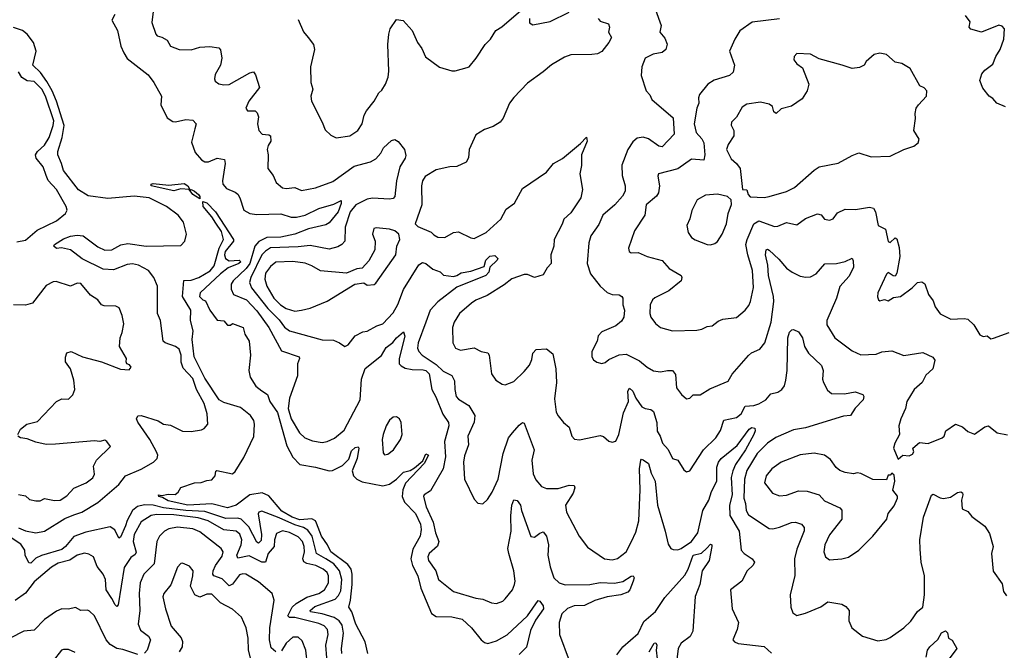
# Model space of a CAD drawing. Extents: x 1921360 to 2014538, y 768294 to 907744.
# Tile 60 of 256: x 1962741 to 1968447, y 794234 to 797888. Entities that reach past the tile are written whole.
import ezdxf

# ---------------------------------------------------------------- set-up
doc = ezdxf.new("R2010")
doc.units = 0

msp = doc.modelspace()

# ---------------------------------------------------------------- linework, layer by layer
at = {"layer": '0CON10XD'}
for points in [[(1963515.5, 797935), (1963507.7, 797872.3), (1963529.4, 797805), (1963538.8, 797795), (1963565, 797787.5), (1963595, 797769.2), (1963615.8, 797735), (1963665, 797714.4), (1963735, 797713.1), (1963785, 797728), (1963842.9, 797732.9), (1963894.5, 797724.5), (1963905, 797712.5), (1963912.9, 797665), (1963904.3, 797625), (1963875, 797571.2), (1963870, 797545), (1963875, 797531.2), (1963895.7, 797515.7), (1963925, 797510), (1963955, 797512.7), (1964075, 797580.8), (1964095.7, 797585.7), (1964107.6, 797567.6), (1964130, 797495), (1964070, 797415), (1964051.2, 797375), (1964060.5, 797360.5), (1964105, 797360), (1964117.4, 797347.4), (1964124.4, 797325), (1964119.4, 797285), (1964127.1, 797245), (1964146.7, 797225), (1964185, 797220.8), (1964194.4, 797214.4), (1964196.5, 797185), (1964180.5, 797159.5), (1964175.6, 797135), (1964181.4, 797105), (1964178.6, 797025), (1964209.2, 796985), (1964228, 796945), (1964265, 796914.2), (1964285, 796910.6), (1964336.5, 796916.5), (1964375, 796898.5), (1964455, 796913.6), (1964555, 796949.6), (1964680.1, 797039.9), (1964775, 797065.3), (1964805, 797082.1), (1964834.5, 797115.5), (1964849.1, 797145), (1964895, 797187.1), (1964915, 797193.7), (1964935, 797181.5), (1964970.6, 797135), (1964978.8, 797101.2), (1964975.4, 797085), (1964944.7, 797035), (1964925.4, 796955), (1964915, 796862.9), (1964905, 796852.5), (1964885, 796847.7), (1964785, 796853), (1964755, 796847.8), (1964690, 796815), (1964656.1, 796773.9), (1964626.9, 796685), (1964624.6, 796605), (1964608.9, 796585), (1964585, 796571.2), (1964535, 796558), (1964425, 796579.5), (1964355, 796571.2), (1964194.6, 796565.4), (1964165, 796547.2), (1964144.8, 796525), (1964079.8, 796395), (1964073.7, 796365), (1964084.2, 796335), (1964179.6, 796215), (1964245, 796149.2), (1964275.6, 796105.6), (1964305, 796084.7), (1964495, 796032.2), (1964560.6, 796030.6), (1964595, 796016.2), (1964625, 795993.8), (1964645, 796004), (1964685, 796056), (1964729.5, 796079.5), (1964755, 796084.3), (1964810, 796115), (1964845, 796126.7), (1964905, 796189.4), (1964932.5, 796237.5), (1964965.2, 796325), (1965055, 796466.9), (1965075, 796480.5), (1965095.8, 796475), (1965135, 796443.1), (1965177.3, 796427.3), (1965197.9, 796407.9), (1965255, 796400.8), (1965275, 796405.5), (1965298.9, 796421.1), (1965355, 796431.2), (1965432.2, 796457.8), (1965442.2, 796495), (1965465, 796518.2), (1965495, 796520.8), (1965511.2, 796505), (1965508.8, 796495), (1965465.8, 796455), (1965460.4, 796425), (1965442.2, 796405), (1965275, 796338), (1965165, 796252.5), (1965120, 796205), (1965094.2, 796135), (1965050.3, 796015), (1965047.3, 795985), (1965053.8, 795965), (1965073.3, 795945), (1965155, 795891), (1965195, 795851.9), (1965246, 795826), (1965261.5, 795795), (1965262.1, 795745), (1965270, 795705), (1965285, 795688.6), (1965343.6, 795653.6), (1965379.6, 795595), (1965374.1, 795555.9), (1965338.6, 795475), (1965342.2, 795425), (1965318.5, 795361.5), (1965313.2, 795325), (1965318.6, 795225), (1965375, 795110), (1965396.4, 795086.4), (1965425, 795082.5), (1965452.3, 795107.7), (1965480.2, 795149.8), (1965515, 795226), (1965543.2, 795375), (1965574.8, 795465), (1965597.5, 795495), (1965635, 795539.5), (1965655, 795553.3), (1965665, 795550), (1965721.8, 795395), (1965709.2, 795335), (1965717.2, 795257.2), (1965732.8, 795222.8), (1965765, 795184.3), (1965795, 795172.7), (1965862.6, 795172.6), (1965925, 795191.1), (1965955, 795190), (1965958.6, 795175), (1965948.2, 795145), (1965904.4, 795075), (1965909.4, 795035), (1965984, 794895), (1966032.1, 794832.1), (1966130, 794765), (1966175, 794758.5), (1966205, 794766.9), (1966255, 794805.8), (1966286.9, 794865), (1966311.1, 794918.9), (1966329.8, 794985), (1966337.4, 795165), (1966333.3, 795286.7), (1966340, 795335), (1966345, 795341.2), (1966355, 795338.1), (1966386, 795316), (1966400.9, 795260.8), (1966423.4, 795215), (1966437.1, 795075), (1966482.7, 794925), (1966499.4, 794849.4), (1966514, 794825), (1966528.7, 794818.7), (1966555, 794816.5), (1966575, 794823.9), (1966633.6, 794865), (1966670.4, 794915), (1966700.9, 795045), (1966734.2, 795105), (1966750.2, 795155), (1966781.1, 795215), (1966780.3, 795295), (1966790.7, 795325), (1966806.1, 795345), (1966899.2, 795420.8), (1966968, 795515), (1966985, 795525.5), (1967000.9, 795520.9), (1967003.6, 795505), (1966995.3, 795485)], [(1964355, 797890), (1964385, 797817.5), (1964413.9, 797783.9), (1964443.3, 797745), (1964450, 797715), (1964426.9, 797615), (1964427.8, 797525), (1964439.2, 797485), (1964429.1, 797445), (1964431.5, 797415), (1964494.2, 797295), (1964510.6, 797250.6), (1964545, 797218), (1964575, 797204.4), (1964655, 797215.6), (1964700.8, 797245), (1964725, 797284), (1964737.7, 797335), (1964750.3, 797359.7), (1964795.6, 797415), (1964822.9, 797465), (1964840.6, 797479.4), (1964861.2, 797515), (1964877.5, 797555), (1964881.2, 797588.8), (1964873.8, 797745), (1964879.5, 797805), (1964887.7, 797835), (1964925, 797890), (1964963.3, 797883.3), (1965015.2, 797825.2), (1965046.9, 797755), (1965071.2, 797721.2), (1965093.5, 797673.5), (1965173.6, 797613.6), (1965245, 797592), (1965265, 797591.9), (1965335, 797610), (1965345.7, 797615), (1965386.9, 797665), (1965437.8, 797745), (1965469.4, 797775), (1965501.4, 797825), (1965535, 797845.8), (1965645, 797941.2)], [(1965696.2, 797895), (1965695, 797870), (1965715, 797858.8), (1965815, 797877.9), (1965925, 797930.6)], [(1966426.2, 797945), (1966458.9, 797855), (1966451.4, 797815), (1966480.2, 797780.2), (1966494.1, 797745.9), (1966486, 797715), (1966465, 797697.1), (1966411.5, 797688.5), (1966366, 797665), (1966345.7, 797615), (1966343.3, 797565), (1966370.8, 797475), (1966392.6, 797452.6), (1966404.4, 797425), (1966529, 797319), (1966533.9, 797225), (1966465, 797150.7), (1966445.3, 797155.3), (1966385, 797198), (1966355, 797208.2), (1966318.9, 797201.1), (1966295, 797180), (1966264.6, 797135), (1966230.8, 797045), (1966231.8, 796985), (1966250.5, 796925), (1966250.6, 796895), (1966234.5, 796865), (1966190.9, 796815), (1966120.9, 796755), (1966098.1, 796701.9), (1966051.2, 796635), (1966039.6, 796595), (1966029.6, 796475), (1966050, 796415), (1966104.5, 796344.5), (1966145, 796306.9), (1966175, 796295.7), (1966215, 796294.2), (1966231.2, 796285), (1966237.1, 796275), (1966235.6, 796235), (1966246.2, 796205), (1966241.5, 796165), (1966229.3, 796140.7), (1966195, 796114.3), (1966115, 796080), (1966093, 796057), (1966088.6, 796025), (1966056.2, 795965), (1966056.2, 795935), (1966067, 795917), (1966085, 795904), (1966115, 795896.2), (1966135, 795901.2), (1966155, 795918.8), (1966215, 795945.7), (1966255, 795950), (1966332.4, 795912.4), (1966376.9, 795875), (1966415, 795852.7), (1966455, 795847.7), (1966496.3, 795856.3), (1966524.6, 795854.6), (1966542.5, 795832.5), (1966548.1, 795755), (1966576.6, 795716.6), (1966605, 795691.4), (1966625, 795694.3), (1966645, 795714.4), (1966685, 795714.4), (1966740.9, 795749.1), (1966846.3, 795793.7), (1966870.6, 795835), (1966965, 795942.9), (1966982.9, 795957.1), (1967031.4, 795978.6), (1967059.1, 796015), (1967096.7, 796135), (1967110.8, 796255), (1967109.2, 796285), (1967079.8, 796405), (1967076.1, 796465), (1967064, 796526), (1967066.7, 796555), (1967075, 796559.2), (1967085, 796552.9), (1967141, 796501), (1967185, 796447.8), (1967217.1, 796425), (1967265, 796401.9), (1967296.4, 796396.4), (1967325, 796397.9), (1967357.1, 796415), (1967406.2, 796473.8), (1967475, 796475.4), (1967525, 796486.4), (1967565, 796506), (1967571.4, 796491.4), (1967572.7, 796455), (1967547.6, 796402.4), (1967495, 796341.4), (1967474.7, 796275), (1967418.2, 796145), (1967419.3, 796119.3), (1967465.7, 796045), (1967565, 795970), (1967615, 795946.9), (1967705, 795950.9), (1967737, 795963), (1967795, 795969.5), (1967865, 795942.5), (1967975, 795960), (1968033.2, 795933.2), (1968044.3, 795915), (1968032.2, 795865), (1967991.6, 795828.4), (1967971.1, 795785), (1967925.5, 795745), (1967881.9, 795675), (1967874.3, 795635), (1967847.1, 795575), (1967835.9, 795534.1), (1967840, 795485), (1967812.5, 795435), (1967804.2, 795405), (1967831.7, 795341.7), (1967860, 795365), (1967895, 795361.2), (1967915, 795370), (1967922.5, 795385), (1967916.7, 795405), (1967955, 795439.2), (1968005, 795431.9), (1968086.7, 795465), (1968098, 795475), (1968108.8, 795505), (1968165, 795543.8), (1968205, 795530), (1968235, 795502), (1968275, 795486.7), (1968335, 795528.8), (1968355, 795534), (1968405, 795494.2), (1968465, 795482)], [(1963291.9, 797918.1), (1963275.6, 797885), (1963307.2, 797825), (1963326.8, 797735), (1963343.8, 797695), (1963365, 797663.3), (1963485, 797569.2), (1963517.8, 797525), (1963563.3, 797445), (1963560, 797395), (1963595, 797320), (1963628.9, 797298.9), (1963645, 797295.6), (1963705, 797310.5), (1963745, 797305.5), (1963763.5, 797285), (1963756, 797256), (1963737.4, 797177.4), (1963758.3, 797118.3), (1963795, 797075.8), (1963815, 797064.4), (1963835, 797064.4), (1963885, 797086.2), (1963927.6, 797077.6), (1963931.2, 797055), (1963915.6, 796955), (1963918.6, 796935), (1963939.2, 796909.2), (1963989.3, 796889.3), (1964005, 796877.1), (1964017.8, 796855), (1964040.5, 796785), (1964074.3, 796764.3), (1964115, 796759.5), (1964255, 796762.5), (1964315, 796744.7), (1964345, 796742.9), (1964395, 796755.2), (1964475, 796794), (1964560.8, 796819.2), (1964605, 796840), (1964605, 796823.3), (1964587, 796775), (1964535, 796710.3), (1964515, 796699.6), (1964415, 796676.5), (1964335, 796645.5), (1964255, 796627.1), (1964173.6, 796626.4), (1964126.3, 796603.7), (1964103.3, 796575), (1964074.4, 796475), (1964053.3, 796446.7), (1963978.8, 796375), (1963967.7, 796355), (1963965.8, 796325.8), (1963980.5, 796295), (1964055.3, 796265), (1964115, 796201.9), (1964185.2, 796105), (1964259.1, 795969.1), (1964360, 795935), (1964362.9, 795925), (1964350.9, 795895), (1964350.4, 795825), (1964304.6, 795695), (1964296.8, 795635), (1964315.4, 795575), (1964363.5, 795495), (1964394.2, 795465), (1964437.8, 795447.8), (1964495, 795437.9), (1964523.8, 795445), (1964566.2, 795463.8), (1964620.8, 795509.2), (1964713.5, 795685), (1964721.7, 795805), (1964743.9, 795866.1), (1964837.3, 795942.7), (1964865, 795988.9), (1964902.8, 796017.2), (1964924.6, 796045), (1964965, 796080), (1964972.3, 796055), (1964940.5, 795925), (1964941.2, 795895), (1964951.7, 795881.7), (1964975, 795869.7), (1965015, 795861.5), (1965079.4, 795859.4), (1965095, 795854.7), (1965115, 795835.4), (1965130.4, 795745), (1965153.3, 795703.3), (1965193.2, 795603.2), (1965225.3, 795555), (1965227.6, 795535), (1965217.1, 795492.9), (1965203.7, 795445), (1965208.1, 795355), (1965195.8, 795285), (1965121.5, 795158.5), (1965085.8, 795135), (1965080.5, 795125), (1965096.3, 795065), (1965136.7, 794976.7), (1965150.4, 794915), (1965169.6, 794865), (1965162.3, 794837.7), (1965114.5, 794795), (1965106.9, 794775), (1965110, 794755), (1965151.9, 794695), (1965169.2, 794645), (1965256, 794575), (1965385, 794536.7), (1965425, 794531.1), (1965475, 794509.4), (1965505, 794505.8), (1965540.3, 794519.7), (1965555, 794532.5), (1965597.5, 794585), (1965608.6, 794615), (1965612.2, 794635), (1965605.5, 794694.5), (1965575.5, 794794.5)], [(1966094.2, 797895), (1966105, 797880), (1966153.6, 797863.6), (1966160, 797845), (1966153.3, 797815), (1966170, 797785), (1966156, 797755), (1966115, 797704), (1966089.7, 797690.3), (1966056.8, 797686.8), (1965935, 797684.5), (1965898.6, 797671.4), (1965822.7, 797627.3), (1965775.7, 797585), (1965685, 797519.6), (1965605, 797436.7), (1965579.5, 797405), (1965543.3, 797316.7), (1965526.1, 797293.9), (1965485, 797268.5), (1965435, 797252.2), (1965385, 797220), (1965346.4, 797135), (1965342.8, 797087.2), (1965328.1, 797061.9), (1965275, 797036.5), (1965234.6, 797035.4), (1965155, 797017.8), (1965090.5, 796979.5), (1965076.2, 796955), (1965069.2, 796925), (1965071.5, 796815), (1965034, 796705), (1965049.1, 796689.1), (1965125, 796657.1), (1965141.8, 796641.8), (1965165, 796628.5), (1965205, 796626.7), (1965255, 796655.6), (1965285, 796659.4), (1965355, 796624.3), (1965375, 796621.1), (1965445, 796655.5), (1965528.6, 796731.4), (1965560.3, 796789.7), (1965607.8, 796825), (1965655, 796910.8), (1965795, 797004.4), (1965834.4, 797055), (1965886.8, 797083.2), (1965990.3, 797169.7), (1966025, 797206.7), (1966029.2, 797185), (1965997.8, 797105), (1965997, 797043), (1965987.1, 796995), (1966002, 796905), (1965994, 796855), (1965935, 796768), (1965895, 796732.5), (1965884, 796704), (1965838.1, 796615), (1965835.7, 796575), (1965818.9, 796525), (1965821.4, 796475), (1965798.9, 796451.1), (1965775, 796409.4), (1965725, 796393.5), (1965685, 796410.8), (1965665, 796411.4), (1965593, 796387), (1965548.8, 796351.2), (1965449.9, 796290.1), (1965385, 796262.9), (1965360, 796245), (1965290, 796185), (1965258.5, 796135), (1965248.9, 796105), (1965252, 796015), (1965266.2, 795985), (1965295, 795973.1), (1965375, 795987.5), (1965415, 795965.8), (1965455, 795958), (1965461.4, 795945), (1965475, 795836.7), (1965500.3, 795800.3), (1965536.8, 795776.8), (1965555, 795772.5), (1965605, 795791.2), (1965665, 795848.8), (1965695, 795886.2), (1965709.2, 795919.2), (1965715.8, 795955), (1965735, 795977.1), (1965795, 795981.4), (1965831.1, 795951.1), (1965849.2, 795865), (1965851.6, 795785), (1965841.4, 795691.4), (1965850.9, 795615), (1965862, 795592), (1965893.6, 795553.6), (1965925, 795526.2), (1965940.8, 795475), (1965956.8, 795456.8), (1965985, 795453.3), (1966105, 795479.4), (1966123.6, 795473.6), (1966155.9, 795445.9), (1966175, 795440), (1966195, 795446.2), (1966212.9, 795485), (1966240.3, 795609.7), (1966269.1, 795675), (1966265.8, 795735), (1966275, 795753.8), (1966295, 795736), (1966312.5, 795695), (1966345.8, 795645), (1966365, 795634.6), (1966399.6, 795629.6), (1966415, 795618.8), (1966432.7, 795555), (1966434.6, 795504.6), (1966453.5, 795475), (1966466.4, 795435), (1966498.3, 795398.3)], [(1967145, 797893.1), (1966986.8, 797873.2), (1966915, 797823.1), (1966885.6, 797774.4), (1966855.6, 797705), (1966882.9, 797625), (1966875, 797584.2), (1966853.8, 797565), (1966765, 797537.3), (1966730, 797515), (1966681.1, 797455), (1966675.6, 797435), (1966677.5, 797405), (1966665.4, 797374.6), (1966649.5, 797285), (1966661.4, 797235), (1966695, 797197.1), (1966705.4, 797175), (1966710.8, 797105), (1966705.8, 797075), (1966635, 797080.8), (1966555, 797024.4), (1966443.8, 796995), (1966438.8, 796981.2), (1966448.2, 796925), (1966443.6, 796885), (1966431.1, 796865), (1966372.2, 796815), (1966364.6, 796755.4), (1966304.4, 796665), (1966270, 796565), (1966273.8, 796545), (1966285, 796536.7), (1966325, 796540), (1966377.5, 796515), (1966465, 796493.1), (1966505, 796445.8), (1966573.8, 796405), (1966578.8, 796395), (1966573.8, 796375), (1966502.7, 796317.3), (1966422.8, 796277.2), (1966409.2, 796265), (1966394.3, 796235), (1966392.9, 796185), (1966398.6, 796165), (1966425, 796127.5), (1966455, 796104.5), (1966525, 796085.7), (1966665, 796089.2), (1966695, 796095.8), (1966725, 796111.2), (1966755, 796113.8), (1966789.1, 796140.9), (1966816.6, 796153.4), (1966895, 796162.9), (1966944.6, 796205.4), (1966967, 796233), (1966976.9, 796255), (1966993.8, 796336.2), (1966987.8, 796435), (1966960.3, 796525), (1966949.6, 796585), (1966956.1, 796615), (1966996.2, 796705), (1967025, 796723.2), (1967115, 796690.4), (1967135, 796691.8), (1967185, 796713.8), (1967245, 796700), (1967295, 796735.7), (1967365, 796762.5), (1967385, 796756.7), (1967405, 796732.5), (1967435, 796726.7), (1967455, 796733.8), (1967480.9, 796769.1), (1967525, 796790.6), (1967585, 796789.1), (1967665, 796802.2), (1967688.8, 796795), (1967700, 796775), (1967715.8, 796695.8), (1967758.8, 796675), (1967775, 796602.5), (1967785, 796597.5), (1967815, 796623.3), (1967825, 796617.5), (1967837.7, 796567.7), (1967842.5, 796515), (1967825, 796420), (1967815, 796402.5), (1967803.3, 796403.3), (1967775, 796422.5), (1967765, 796413.3), (1967714.2, 796305), (1967712, 796282), (1967717.5, 796265), (1967725, 796260), (1967753, 796267), (1967775, 796258.8), (1967805, 796278.8), (1967845, 796284), (1967913.8, 796335), (1967943.3, 796365), (1967968.6, 796368.6), (1967986.7, 796356.7), (1968008.8, 796295), (1968035, 796260), (1968046.2, 796225), (1968074.6, 796184.6), (1968136.6, 796153.4), (1968215, 796157.1), (1968235, 796152.5), (1968270.5, 796120.5), (1968305, 796062.5), (1968325, 796052.5), (1968347, 796057), (1968368.3, 796038.3)], [(1968455, 797383.3), (1968403.3, 797405), (1968380.8, 797430.8), (1968359.2, 797445), (1968321.8, 797491.8), (1968304.5, 797535), (1968316.7, 797575), (1968334, 797596), (1968380.6, 797629.4), (1968397.5, 797675), (1968422.5, 797715), (1968444.5, 797775.5), (1968447.5, 797835), (1968435, 797850), (1968415, 797857.1), (1968315, 797815.8), (1968252.3, 797832.3), (1968243.8, 797845), (1968250, 797875), (1968222.7, 797912.7)], [(1962735, 794944.6), (1962775, 794926.8), (1962835, 794915.3), (1962885.3, 794924.7), (1963002.2, 794997.8), (1963055, 795018.6), (1963100.8, 795035), (1963195, 795090.8), (1963315, 795194.7), (1963355, 795244.7), (1963445.7, 795284.3), (1963516.9, 795325), (1963538.6, 795345), (1963541.5, 795365), (1963533.6, 795385), (1963495.7, 795455.7), (1963425, 795556.7), (1963418.8, 795575), (1963426.4, 795593.6), (1963445, 795594), (1963544.6, 795564.6), (1963575, 795545.4), (1963615, 795538.8), (1963685, 795503.3), (1963735, 795501.1), (1963795, 795510.8), (1963811.2, 795518.8), (1963832.5, 795545), (1963827.8, 795605), (1963811.2, 795665), (1963766, 795745), (1963745, 795809.4), (1963688.4, 795868.4), (1963677.1, 795902.9), (1963677.7, 795945), (1963665, 795978.1), (1963644.7, 795994.7), (1963584.8, 796014.8), (1963573.2, 796025), (1963556.5, 796145), (1963540.4, 796185), (1963538.9, 796345), (1963518.8, 796395), (1963487.1, 796435), (1963430.6, 796465), (1963395, 796473.2), (1963365, 796468.9), (1963285, 796439.6), (1963225, 796443.5), (1963102.7, 796502.7), (1963035, 796554.7), (1962983, 796567), (1962955, 796562.5), (1962940, 796575), (1962943.1, 796585), (1962995, 796617.5), (1963035, 796633.2), (1963075, 796640.4), (1963109.1, 796635), (1963195, 796571.1), (1963235, 796553.4), (1963275, 796555.3), (1963327.1, 796582.9), (1963368.8, 796591.2), (1963474.6, 796575.4), (1963675, 796578.8), (1963697.5, 796605), (1963707.5, 796645), (1963690, 796715), (1963660.4, 796755), (1963592.5, 796805), (1963492.5, 796855), (1963405, 796865.4), (1963252.6, 796852.6), (1963138.2, 796868.2), (1963082.8, 796902.8), (1962994.6, 797014.6), (1962984.4, 797055), (1962961.7, 797105), (1962961.9, 797125), (1962987, 797205), (1962999.4, 797275), (1962953.6, 797415), (1962929.6, 797475), (1962899.4, 797529.4), (1962861.2, 797581.2), (1962817.1, 797625), (1962836.3, 797705), (1962821.3, 797755), (1962785, 797804.7), (1962756.7, 797825), (1962705, 797841.8)], [(1967055, 796858.5), (1967085, 796864.4), (1967185, 796893.1), (1967230.8, 796915), (1967345, 797016.7), (1967374.7, 797035.3), (1967485, 797057.1), (1967565, 797102), (1967605, 797116.9), (1967675, 797093.1), (1967785, 797098), (1967865, 797136.7), (1967922.5, 797155), (1967948.8, 797175), (1967953.3, 797195), (1967923.3, 797245), (1967933.3, 797315), (1967930, 797345), (1967936.7, 797375), (1967950, 797395), (1967996.1, 797443.9), (1967997.5, 797475), (1967983, 797493), (1967957.5, 797505), (1967902, 797605), (1967852.5, 797635), (1967815, 797641.2), (1967765, 797686.2), (1967725, 797693.8), (1967692.9, 797687.1), (1967646, 797645), (1967635.9, 797624.1), (1967608.8, 797611.2), (1967565, 797606), (1967507.5, 797625), (1967375, 797661.2), (1967325, 797688.8), (1967245, 797691.2), (1967228.8, 797675), (1967226.7, 797655), (1967245, 797632.5), (1967278.3, 797608.3), (1967314.2, 797515), (1967304.3, 797475.7), (1967275, 797430), (1967213, 797387), (1967155, 797370.8), (1967125, 797344.4), (1967112.2, 797355), (1967104.2, 797385), (1967085, 797398.6), (1967035, 797409.5), (1966955, 797399.4), (1966928.7, 797381.3), (1966895, 797324), (1966866, 797295), (1966865, 797277.5), (1966880, 797245), (1966879.4, 797215), (1966846.5, 797165), (1966838.2, 797135), (1966865, 797081.4), (1966894.6, 797054.6), (1966915.5, 797025.5), (1966930, 796905), (1966955, 796902.5), (1966962, 796875), (1966975, 796862.5), (1967055, 796858.5)], [(1962725, 796600.8), (1962775, 796611.2), (1962841.7, 796668.3), (1962955, 796721.8), (1963007.5, 796765), (1963015.6, 796785), (1963011.4, 796805), (1962953.8, 796905), (1962906.6, 796956.6), (1962895.2, 796985.2), (1962878.2, 797035), (1962837.3, 797085), (1962832.8, 797105), (1962844.7, 797125), (1962885, 797161.8), (1962912.1, 797205), (1962935.1, 797274.9), (1962938.2, 797301.8), (1962890, 797445), (1962868.6, 797485), (1962825, 797530.3), (1962785, 797534.1), (1962753.5, 797553.5), (1962733.7, 797585)], [(1963785, 796850), (1963744.6, 796874.6), (1963723.9, 796903.9), (1963675, 796907.8), (1963635, 796897.3), (1963502.5, 796925), (1963503.3, 796935), (1963515, 796939.4), (1963605, 796929.5), (1963695, 796939.6), (1963715.5, 796925), (1963730, 796900), (1963735, 796903.3), (1963755, 796895.4), (1963776.5, 796875), (1963786, 796864), (1963785, 796850)], [(1964461.7, 794971.7), (1964455, 794985.3), (1964435, 794995.3), (1964365, 794990.9), (1964319.4, 795005), (1964261.1, 795041.1), (1964185, 795128.6), (1964146.7, 795146.7), (1964075.6, 795134.4), (1963995.6, 795075), (1963945, 795059.5), (1963855, 795082.3), (1963716, 795075), (1963601.1, 795101.1), (1963569.7, 795119.7), (1963546.7, 795125), (1963545, 795135.5), (1963565, 795131.2), (1963600.9, 795139.1), (1963642.3, 795137.7), (1963659.3, 795150.7), (1963675, 795178), (1963755, 795204.4), (1963793.6, 795206.4), (1963825, 795218.9), (1963855, 795222.5), (1963874.2, 795245), (1963877, 795273), (1963883.3, 795276.7), (1963975, 795257.5), (1963990.2, 795269.8), (1964039.3, 795350.7), (1964097.3, 795472.7), (1964102.3, 795545), (1964097.5, 795565), (1964078.5, 795595), (1964021.5, 795641.5), (1963925, 795670.2), (1963897.4, 795685), (1963815, 795811.6), (1963753.3, 795935), (1963741.5, 796035), (1963746, 796085), (1963732, 796145), (1963732.5, 796205), (1963685.4, 796285), (1963692.3, 796377.7), (1963735, 796378), (1963780, 796395), (1963845, 796432.5), (1963868.1, 796461.9), (1963897.9, 796565), (1963922.7, 796615), (1963909.9, 796659.9), (1963878.3, 796708.3), (1963855.5, 796745), (1963804.4, 796805), (1963802.5, 796835), (1963825, 796826.1), (1963876.5, 796775), (1963980.8, 796615), (1963980, 796605), (1963932.9, 796545), (1963928.5, 796525), (1963933.8, 796503.8), (1963955, 796490.5), (1964013.8, 796493.8), (1964023.3, 796485), (1964012, 796475), (1963950.1, 796449.9), (1963905, 796415.6), (1963786.2, 796305), (1963783.8, 796285), (1963803.3, 796265), (1963818.8, 796258.8), (1963843.6, 796205), (1963885, 796147.5), (1963925, 796143.3), (1963945, 796117.5), (1963962.5, 796117.5), (1963975, 796127.5), (1964036.7, 796105), (1964046.2, 796065), (1964070.8, 796025), (1964078.6, 795945), (1964068.2, 795855), (1964076.9, 795816.9), (1964108.9, 795765), (1964145, 795738.1), (1964176.9, 795716.9), (1964191.6, 795675), (1964235, 795612), (1964289.8, 795419.8), (1964323.7, 795353.7), (1964365, 795311.8), (1964455.8, 795295.8), (1964535, 795273.8), (1964554, 795276), (1964611.4, 795305), (1964648.3, 795341.7), (1964665, 795390.8), (1964685, 795409.2), (1964702.5, 795412.5), (1964706.2, 795405), (1964697.9, 795345), (1964668.6, 795275), (1964675.6, 795245), (1964695, 795225.5), (1964725, 795210), (1964845, 795187.2), (1964885, 795196.8), (1964924.5, 795225), (1964965, 795266.7), (1965005, 795276.5), (1965029.1, 795290.9), (1965078.3, 795331.7), (1965095, 795372.5), (1965110, 795365), (1965086, 795316), (1964977.1, 795202.9), (1964961.9, 795165), (1964958.6, 795125), (1964971.9, 795091.9), (1965035, 795026.9), (1965064.2, 794965), (1965068.2, 794935), (1965062.3, 794895), (1965019.3, 794820.7), (1965007.9, 794765), (1965017.1, 794725), (1965048.4, 794665), (1965065.8, 794595), (1965128.3, 794448.3), (1965155, 794429.7), (1965245, 794427.5), (1965305.7, 794415.7), (1965360, 794365), (1965415, 794294.4), (1965435, 794279.5), (1965455, 794274.5), (1965505, 794290), (1965565.7, 794324.3), (1965684.6, 794435), (1965745, 794522.5), (1965755, 794520), (1965775, 794492.5), (1965775.8, 794475), (1965731.3, 794408.7), (1965701.8, 794348.2), (1965678.3, 794251.7), (1965635, 794210.6)], [(1966745, 796584.4), (1966769.1, 796590.9), (1966785, 796603.8), (1966812.5, 796645), (1966836.9, 796705), (1966847.5, 796765), (1966866.4, 796816.4), (1966863.6, 796843.6), (1966843.9, 796863.9), (1966785, 796876.9), (1966715, 796871.4), (1966666.7, 796845), (1966636.8, 796783.2), (1966625.5, 796734.5), (1966607.1, 796695), (1966615.8, 796655), (1966635, 796626), (1966655, 796613.1), (1966725, 796585.7), (1966745, 796584.4)], [(1964335, 796200), (1964375, 796204.7), (1964424, 796216), (1964523.4, 796256.6), (1964683.6, 796356.4), (1964735, 796362.5), (1964755, 796350), (1964795, 796354), (1964805, 796361.2), (1964921.9, 796525), (1964927.1, 796575), (1964944, 796615), (1964937.5, 796645), (1964915, 796663.8), (1964884.1, 796674.1), (1964808, 796682), (1964792.7, 796677.3), (1964786, 796645), (1964800.8, 796605), (1964798.6, 796555), (1964765, 796490), (1964725, 796447.5), (1964695, 796444), (1964635, 796420), (1964485, 796432.3), (1964435, 796461.8), (1964396.4, 796476.4), (1964325, 796487.1), (1964225, 796482.6), (1964195, 796458.9), (1964165, 796418.5), (1964161, 796385), (1964173.8, 796345), (1964214.3, 796275), (1964253.4, 796235), (1964285, 796213.8), (1964335, 796200)], [(1962730, 795485), (1962746.2, 795515), (1962783.3, 795545), (1962845, 795560.8), (1962955, 795675.8), (1962985, 795691.4), (1963025, 795689.2), (1963049.2, 795715), (1963060, 795745), (1963055, 795800), (1963035.8, 795865), (1963007.5, 795905), (1963006.4, 795933.6), (1963015, 795957.5), (1963040, 795965), (1963105.6, 795935.6), (1963215, 795906), (1963325, 795863.8), (1963375, 795860), (1963387.5, 795875), (1963378.3, 795888.3), (1963362.5, 795895), (1963357.5, 795905), (1963360, 795925), (1963320, 795995), (1963324.2, 796045), (1963335.8, 796075), (1963344, 796125), (1963336, 796175), (1963317.7, 796217.7), (1963297.7, 796227.7), (1963230.5, 796230.5), (1963215, 796236.7), (1963193.3, 796265), (1963152.3, 796292.3), (1963095, 796359.2), (1963075, 796361.2), (1963035, 796344.3), (1962951.7, 796371.7), (1962935, 796370), (1962895, 796347.5), (1962815, 796245.8), (1962775, 796233.8), (1962705, 796235.6)], [(1966498.3, 795398.3), (1966525, 795346.2), (1966556, 795335), (1966589.1, 795279.1), (1966605, 795269.2), (1966625, 795274.3), (1966703.6, 795395), (1966776.2, 795465), (1966801.7, 795508.3), (1966821.8, 795568.2), (1966895, 795583.3), (1966922.1, 795605), (1966945, 795649.5), (1966995, 795651.8), (1967025, 795662.7), (1967064.3, 795685.7), (1967095, 795719.4), (1967135, 795730.6), (1967157.5, 795745), (1967173.1, 795766.9), (1967181.5, 795798.5), (1967188.4, 795855), (1967192.9, 796045), (1967201.5, 796078.5), (1967215, 796091.2), (1967225, 796093.3), (1967255, 796078.8), (1967277.5, 796045), (1967290, 795995), (1967313.2, 795955), (1967388.5, 795885), (1967397.9, 795855), (1967394.5, 795805), (1967398.9, 795785), (1967422, 795742), (1967445, 795723.1), (1967520.4, 795719.6), (1967582.7, 795732.7), (1967626.4, 795716.4), (1967633.3, 795705), (1967630, 795685), (1967583.5, 795636.5), (1967555.5, 795594.5), (1967515, 795590.5), (1967295, 795523.9), (1967225, 795511.2), (1967122.5, 795467.5), (1967075, 795434.6), (1967015.3, 795375), (1966955, 795275.5), (1966941.6, 795225), (1966938.1, 795115), (1966947.6, 795085), (1966950.4, 795045), (1966965, 795020), (1967085, 794940.6), (1967105, 794938.9), (1967145, 794948.5), (1967213.8, 794975), (1967237.6, 794977.6), (1967272.5, 794965), (1967287.1, 794945), (1967286.9, 794926.9), (1967245, 794820), (1967231.1, 794765), (1967232.8, 794667.2), (1967205.8, 794555), (1967210.8, 794485), (1967221.2, 794451.2), (1967245, 794436.2), (1967295, 794450), (1967383, 794487), (1967425, 794515.6), (1967505, 794500.8), (1967529.1, 794489.1), (1967548.8, 794465), (1967546, 794405), (1967563.8, 794365), (1967625.8, 794315.8), (1967715, 794288.8), (1967762.3, 794297.7), (1967785, 794308.8), (1967865.6, 794364.4), (1967906.4, 794403.6), (1967945, 794458.8), (1967975.5, 794485), (1967984.5, 794555), (1967983.8, 794665), (1967966.2, 794745), (1967959.4, 794819.4), (1967958.4, 794875), (1967978.9, 795005), (1968025, 795134), (1968035, 795138.1), (1968075, 795116.9), (1968095.7, 795114.3), (1968135, 795122.5), (1968175, 795148.8), (1968195, 795153.3), (1968205, 795146.7), (1968207.5, 795135), (1968198.8, 795105), (1968203.9, 795053.9), (1968235, 795038.8), (1968258.7, 795008.7), (1968334.4, 794954.4), (1968360.8, 794910.8), (1968383.1, 794835), (1968372.7, 794795), (1968382.2, 794692.2), (1968435, 794620), (1968441.9, 794575), (1968460.3, 794550.3)], [(1968368.3, 796038.3), (1968385, 796042.5), (1968475, 796076.2)], [(1964855, 795366.7), (1964875, 795370.8), (1964907.1, 795395), (1964948, 795455), (1964957.1, 795485), (1964951.4, 795555), (1964942, 795575), (1964925, 795587.5), (1964905, 795584.2), (1964885, 795567.5), (1964865.6, 795535), (1964847.8, 795485), (1964842.7, 795455), (1964847.7, 795377.7), (1964855, 795366.7)], [(1962735, 795136.2), (1962775, 795130), (1962798.3, 795108.3), (1962835, 795100), (1962859.7, 795100.3), (1962885, 795113.8), (1962943.2, 795103.2), (1962975.5, 795104.5), (1963015, 795128.6), (1963055, 795174.3), (1963126.7, 795205), (1963165, 795234), (1963174.2, 795255), (1963169.7, 795300.3), (1963185.8, 795335), (1963266.7, 795415), (1963246.7, 795445), (1963235, 795451.2), (1963205, 795444), (1963175, 795447.8), (1962947.8, 795427.8), (1962895, 795426.4), (1962835, 795440.6), (1962785, 795459.5), (1962745, 795466.2), (1962730, 795475)], [(1966995.3, 795485), (1966947, 795395), (1966889.1, 795310.9), (1966873.1, 795275), (1966864.5, 795235.5), (1966869.6, 795135), (1966853.9, 795075), (1966857.3, 795015), (1966910.4, 794925), (1966922.2, 794815), (1966940.6, 794795), (1966986.5, 794765), (1966999.1, 794745), (1966991.8, 794728.2), (1966956.7, 794695), (1966925.8, 794635), (1966860, 794585), (1966870.8, 794475), (1966907.5, 794395), (1966900, 794355), (1966873.3, 794295), (1966883, 794283), (1966905, 794274.3), (1967056.4, 794256.3), (1967098.6, 794218.6)], [(1967435, 794758.9), (1967505, 794764.4), (1967545, 794774.3), (1967605, 794814.2), (1967686.2, 794895), (1967766.7, 794995), (1967773.9, 795026.1), (1967808.3, 795071.7), (1967828, 795115), (1967828.1, 795128.1), (1967801.7, 795161.7), (1967812.5, 795215), (1967808.3, 795248.3), (1967795, 795260), (1967785, 795250), (1967775, 795250), (1967765, 795222.5), (1967685, 795224), (1967615, 795258.8), (1967595, 795263.3), (1967573.6, 795256.4), (1967525, 795264.3), (1967495, 795275.8), (1967473, 795293), (1967440.7, 795340.7), (1967405, 795365.6), (1967345, 795376.2), (1967265, 795367.1), (1967155, 795324.5), (1967100, 795285), (1967066.5, 795245), (1967056.9, 795205), (1967102.9, 795145), (1967145, 795130), (1967185, 795133.1), (1967255, 795158.2), (1967305, 795155.6), (1967374, 795135), (1967405, 795100.6), (1967495, 795060), (1967505, 795046.7), (1967505, 794993.8), (1967435, 794904.2), (1967406.7, 794845), (1967400.6, 794805), (1967411.9, 794775), (1967435, 794758.9)], [(1964608.6, 794215), (1964605.2, 794245), (1964617.3, 794332.7), (1964609.4, 794379.4), (1964592.1, 794405), (1964563.8, 794425), (1964495, 794446.5), (1964426.5, 794456.5), (1964425.5, 794465), (1964452.4, 794487.6), (1964569.3, 794530.8), (1964588.9, 794551.1), (1964601.4, 794578.6), (1964608.5, 794645), (1964595.5, 794695), (1964562.1, 794735), (1964514.7, 794764.7), (1964461.3, 794795), (1964436.4, 794895), (1964410.3, 794930.3), (1964385, 794945.6), (1964335, 794960.4), (1964245, 795002.8), (1964145, 795040.3), (1964126.5, 795035), (1964123, 795025), (1964143.5, 794905), (1964139.9, 794870.1), (1964125, 794854.2), (1964115, 794860), (1964068.9, 794948.9), (1964025, 794993.7), (1964005, 795000.7), (1963935, 794998.9), (1963815, 795039.2), (1963705, 795043.6), (1963575, 795059.7), (1963515, 795075.4), (1963463.7, 795076.3), (1963423.3, 795066.7), (1963395.8, 795045), (1963363.9, 794986.1), (1963354.8, 794955.2), (1963325, 794890.6), (1963315, 794884.2), (1963292.7, 794932.8), (1963265, 794949.3), (1963125, 794918.9), (1963055, 794893.4), (1963007.3, 794835), (1962985, 794818.1), (1962866.8, 794783.2), (1962835, 794768.5), (1962805, 794740), (1962795, 794740.8), (1962772.9, 794785), (1962771.9, 794815), (1962748.6, 794848.6), (1962634.3, 794925)], [(1965575.5, 794794.5), (1965569.2, 794825), (1965588.9, 794925), (1965586.6, 795013.4), (1965593.8, 795076.2), (1965605, 795106.2), (1965625, 795102), (1965644.3, 795075), (1965648.8, 795045), (1965703.5, 794893.5), (1965725, 794889.2), (1965755, 794912.9), (1965775, 794920), (1965795, 794895.8), (1965806.2, 794845), (1965802.7, 794785), (1965815, 794718), (1965836.4, 794655), (1965867.1, 794625), (1965903.1, 794613.1), (1966045, 794614.8), (1966105, 794627.2), (1966187.4, 794622.6), (1966236.5, 794633.5), (1966285, 794664.2), (1966296.7, 794665), (1966302.5, 794655), (1966296.9, 794635), (1966276.5, 794585), (1966265, 794571.1), (1966224.7, 794555.3), (1966145, 794544.8), (1966075, 794523.4), (1966015, 794493), (1965955, 794491.2), (1965915, 794476), (1965883.2, 794445), (1965867.7, 794395), (1965870, 794325), (1965925.9, 794175.9)], [(1964520.5, 794190.5), (1964515.2, 794265), (1964529.5, 794325), (1964525.3, 794355), (1964505.5, 794375.5), (1964475, 794389.4), (1964335, 794423.5), (1964303.9, 794423.9), (1964294.5, 794434.5), (1964321.1, 794485), (1964343.5, 794506.5), (1964405, 794541.6), (1964475, 794563.5), (1964507.7, 794585), (1964531.6, 794625), (1964531.6, 794665), (1964522.7, 794685), (1964499.1, 794705), (1964458.1, 794725), (1964405, 794737.2), (1964387.6, 794747.6), (1964381.3, 794765), (1964391.9, 794805), (1964390.5, 794835), (1964379.5, 794865), (1964355, 794892.2), (1964305, 794916.4), (1964264.1, 794925.9), (1964229.2, 794910.8), (1964217.5, 794875), (1964215.3, 794835), (1964182, 794795), (1964165, 794744.6), (1964145, 794744.7), (1964071, 794781), (1964005, 794767.3), (1963999.3, 794785), (1964023.9, 794845), (1964028, 794875), (1964016.8, 794906.8), (1963995.5, 794925.5), (1963925, 794933.1), (1963833.9, 794983.9), (1963775, 795001.3), (1963635, 795019), (1963535, 795021.9), (1963503.1, 795015), (1963445, 794979.6), (1963404.8, 794905), (1963399.8, 794865), (1963416.9, 794803.1), (1963409.7, 794790.3), (1963385, 794772.5), (1963346.3, 794715), (1963312.6, 794497.4), (1963305, 794488), (1963295, 794496.9), (1963274.8, 794534.8), (1963242.4, 794585), (1963237.7, 794645), (1963225.8, 794675), (1963190.8, 794720.8), (1963169.2, 794775), (1963142.1, 794792.1), (1963116.7, 794796.7), (1963075, 794785.4), (1963032.6, 794757.4), (1962965, 794739), (1962925, 794715.9), (1962825, 794631.1), (1962775.3, 794564.7), (1962715, 794522.2)], [(1964759.2, 794215), (1964742.8, 794282.8), (1964688.7, 794385), (1964666.8, 794456.8), (1964648.6, 794485), (1964659.2, 794525), (1964667.3, 794615), (1964668.4, 794675), (1964662.5, 794705), (1964642.2, 794732.2), (1964545.2, 794805), (1964525.9, 794845.9), (1964490, 794895), (1964461.7, 794971.7)], [(1964225, 794226.2), (1964199, 794249), (1964189.8, 794295), (1964190.5, 794365), (1964216.5, 794525), (1964205, 794563.8), (1964125, 794631.5), (1964051.2, 794675), (1964035, 794677.5), (1964015, 794671.5), (1963975, 794617.7), (1963955, 794607.6), (1963915, 794647.8), (1963866.7, 794666.7), (1963860.5, 794675), (1963862.4, 794695), (1963875.7, 794725), (1963915, 794779.4), (1963920, 794805), (1963908.5, 794825), (1963785, 794921.2), (1963745, 794938), (1963655, 794948), (1963605, 794938.7), (1963580, 794925), (1963552.2, 794895), (1963535.5, 794864.5), (1963520, 794735), (1963460.4, 794675), (1963440.3, 794625), (1963433.3, 794563.3), (1963437.2, 794465), (1963426.9, 794385), (1963441.5, 794351.5), (1963487, 794317), (1963499.6, 794295), (1963479.2, 794235), (1963465, 794217.7)], [(1966201.7, 794208.3), (1966236.4, 794253.7), (1966325, 794331.1), (1966358.9, 794401.1), (1966425, 794459.6), (1966480.1, 794539.9), (1966595, 794669.2), (1966616, 794705), (1966643.9, 794785), (1966692.5, 794797.5), (1966724.2, 794825.8), (1966745, 794848.8), (1966752.5, 794845), (1966752.5, 794835), (1966737.5, 794755), (1966696.3, 794695), (1966682.3, 794615), (1966655, 794546), (1966642, 794345), (1966626.4, 794313.6), (1966575.5, 794275), (1966556.9, 794245), (1966543.8, 794135)], [(1964082.2, 794175), (1964067.1, 794235), (1964065.3, 794305.3), (1964053.6, 794365), (1964026.7, 794426.7), (1963975, 794472.5), (1963905, 794508.8), (1963855, 794560.5), (1963825, 794560.4), (1963785, 794542.9), (1963755.9, 794555.9), (1963731.2, 794605), (1963745.5, 794665.5), (1963745.8, 794695), (1963725, 794721.2), (1963685, 794738.8), (1963675, 794738), (1963655, 794716.2), (1963616.9, 794613.1), (1963576.9, 794563.1), (1963570.9, 794545), (1963586.2, 794475), (1963619.6, 794375), (1963676.5, 794306.5), (1963684.7, 794285), (1963682.1, 794255), (1963664.5, 794225)], [(1963425, 794210.9), (1963339.3, 794239.3), (1963305, 794244.2), (1963265, 794268.9), (1963241.8, 794295), (1963175, 794434.2), (1963145, 794461.2), (1963135, 794466.2), (1963095, 794464.2), (1963065, 794481.4), (1963025, 794472.5), (1962985, 794474.2), (1962955, 794462), (1962885, 794413.3), (1962825, 794350.9), (1962765.8, 794345), (1962685.2, 794304.7)], [(1967994.5, 794195.5), (1968002.9, 794235), (1968015, 794253.8), (1968062.8, 794297.2), (1968083.8, 794335), (1968106.7, 794346.7), (1968117.5, 794335), (1968123.3, 794305), (1968145, 794292.5), (1968172, 794245), (1968105.3, 794154.7)], [(1964409.3, 794149.3), (1964399.1, 794235), (1964378.9, 794288.9), (1964355, 794310.8), (1964325, 794310.6), (1964285.6, 794275), (1964258.7, 794231.3)], [(1966389.2, 794225), (1966418, 794275), (1966428.3, 794278.3), (1966434.2, 794265), (1966430, 794235), (1966435.4, 794185)], [(1963062, 794222), (1963025, 794238.1), (1962995, 794239.2), (1962983.8, 794235), (1962935, 794174.3)]]:
    msp.add_lwpolyline(points, dxfattribs=at)

doc.saveas('drawing.dxf')
